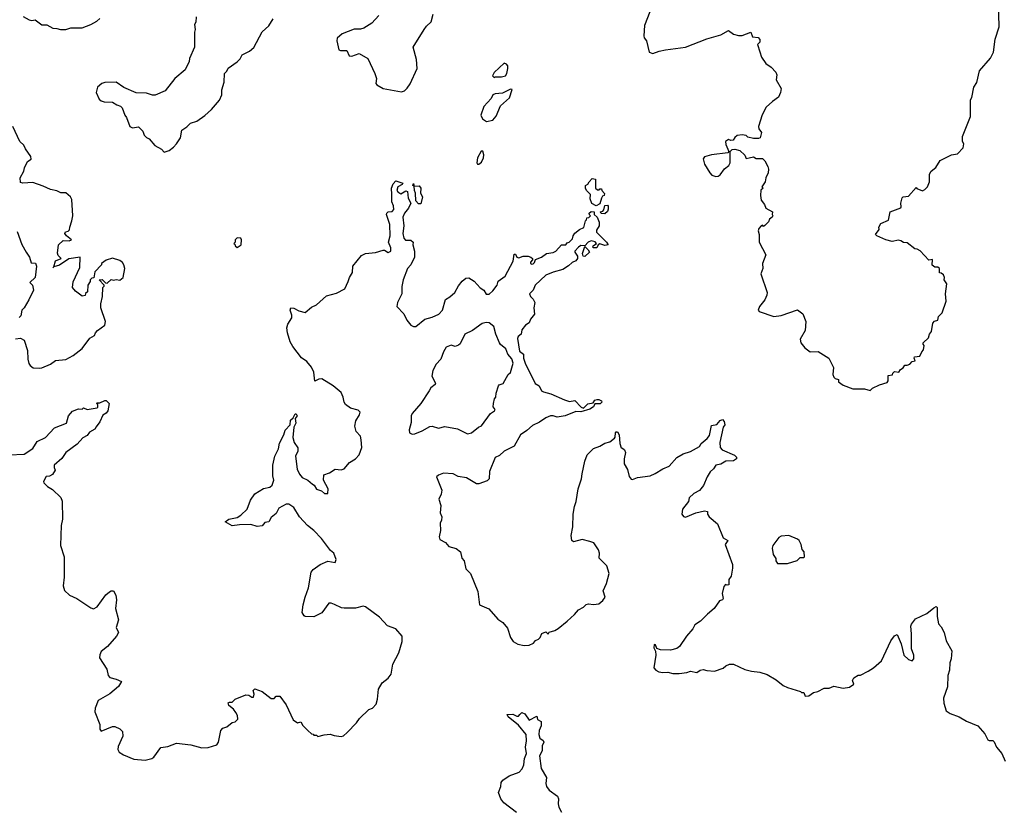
# Model space of a CAD drawing. Extents: x 2323203 to 2567568, y 883585 to 1022917.
# Tile 207 of 256: x 2497539 to 2505355, y 989109 to 995372. Entities that reach past the tile are written whole.
import ezdxf

# ---------------------------------------------------------------- set-up
doc = ezdxf.new("R2010")
doc.units = 0

msp = doc.modelspace()

# ---------------------------------------------------------------- linework, layer by layer
at = {"layer": '0CON10XD'}
for points in [[(2503330, 994275), (2503365, 994282.5), (2503385, 994270), (2503435, 994270), (2503455, 994250), (2503477, 994207), (2503482.5, 994185), (2503480, 994155), (2503462.5, 994115), (2503457.5, 994085), (2503430, 994045), (2503440, 994035), (2503423, 994017), (2503420, 993975), (2503425, 993940), (2503452.5, 993905), (2503463.3, 993875), (2503516.2, 993845), (2503512.5, 993825), (2503517.5, 993815), (2503512.5, 993805), (2503492.3, 993787.7), (2503483, 993767), (2503455, 993737.5), (2503445, 993730), (2503435, 993740), (2503424.2, 993735.8), (2503406.7, 993715), (2503402, 993695), (2503408.8, 993665), (2503409.2, 993605), (2503463.3, 993505), (2503436.2, 993435), (2503437.5, 993395), (2503424, 993355), (2503472.5, 993205), (2503471.2, 993185), (2503453.3, 993146.7), (2503412.5, 993095), (2503402.5, 993065), (2503410, 993055), (2503525, 993014), (2503585, 993024), (2503715, 993067.5), (2503756.2, 993035), (2503781.1, 992975), (2503775.7, 992905), (2503736, 992835), (2503740, 992805), (2503771.2, 992765), (2503815, 992734), (2503878, 992738), (2503963, 992683), (2503999.3, 992609.3), (2503993.3, 992555), (2504003, 992533), (2504013, 992523), (2504040, 992515), (2504040, 992495), (2504075, 992470), (2504151.7, 992441.7), (2504245, 992441.2), (2504291.7, 992428.3), (2504310, 992445), (2504365, 992472.5), (2504425, 992490), (2504432.5, 992505), (2504433.6, 992546.4), (2504467.5, 992552.5), (2504470, 992565), (2504485, 992577.5), (2504518.3, 992571.7), (2504532.5, 992595), (2504553, 992607), (2504565, 992627.5), (2504585, 992627.5), (2504605, 992637.5), (2504625, 992657.5), (2504648.3, 992661.7), (2504640, 992685), (2504643.3, 992695), (2504685, 992700), (2504700, 992735), (2504715, 992750), (2504720, 992785), (2504710, 992795), (2504710, 992805), (2504752.5, 992845), (2504762.5, 992875), (2504777.5, 992895), (2504788.3, 992961.7), (2504801.7, 992978.3), (2504827.5, 992985), (2504832.5, 993015), (2504862.5, 993045), (2504893.6, 993136.4), (2504887.5, 993195), (2504900, 993275), (2504877.5, 993305), (2504880, 993325), (2504872.5, 993345), (2504855, 993360), (2504841.7, 993361.7), (2504840, 993395), (2504827, 993407), (2504805, 993407.5), (2504783, 993423), (2504786.4, 993466.4), (2504755, 993462.5), (2504686.4, 993536.4), (2504665, 993550), (2504645, 993552.5), (2504585, 993600), (2504555, 993603.3), (2504535, 993616.7), (2504515, 993620), (2504465, 993610), (2504415, 993622.5), (2504342.5, 993655), (2504332.5, 993665), (2504362.5, 993705), (2504360, 993725), (2504375, 993752.5), (2504435, 993780), (2504450, 993845), (2504533.3, 993876.7), (2504537.5, 993885), (2504533.8, 993915), (2504543.8, 993956.2), (2504553.6, 993966.4), (2504595, 993970), (2504655, 994040), (2504661.7, 994031.7), (2504705, 994012.5), (2504725, 994022.5), (2504746.1, 994043.9), (2504762.5, 994085), (2504762.5, 994145), (2504775, 994170), (2504813, 994197), (2504847, 994253), (2504935, 994300), (2504985, 994307.5), (2505030, 994355), (2505033.3, 994385), (2505023.8, 994405), (2505023.3, 994445), (2505086.4, 994603.6), (2505087.5, 994735), (2505096.4, 994753.6), (2505112.5, 994835), (2505136.7, 994873.3), (2505157.5, 994965), (2505245, 995067.5), (2505270, 995115), (2505283.9, 995216.1), (2505313.3, 995315), (2505310, 995515)], [(2497566.4, 995396.4), (2497615, 995371.2), (2497635, 995366.7), (2497661.7, 995371.7), (2497715, 995332.5), (2497755, 995331.2), (2497803.6, 995303.6), (2497835, 995302.5), (2497863.8, 995293.8), (2497906.1, 995293.9), (2497945, 995306.2), (2498035, 995306.7), (2498105, 995333.3), (2498150.7, 995359.3), (2498175, 995382.5)], [(2498940, 995395), (2498936.4, 995353.6), (2498927.5, 995335), (2498932.5, 995295), (2498927, 995273), (2498926.1, 995153.9), (2498887.5, 995065), (2498885, 995040), (2498852.5, 994975), (2498770, 994905), (2498695, 994807.5), (2498615, 994772.5), (2498595, 994772.5), (2498545, 994787.5), (2498465, 994790), (2498365, 994832.5), (2498305, 994876.7), (2498215, 994873.3), (2498192.5, 994865), (2498156.7, 994835), (2498146.7, 994795), (2498170.7, 994740.7), (2498185, 994727.5), (2498210.7, 994720.7), (2498275, 994717.5), (2498310, 994695), (2498340, 994685), (2498351.7, 994671.7), (2498373, 994613), (2498387.5, 994595), (2498413.6, 994523.6), (2498435, 994513.3), (2498481.7, 994521.7), (2498516.4, 994486.4), (2498527.5, 994455), (2498545, 994437.5), (2498566, 994426), (2498612.9, 994372.9), (2498665, 994343.3), (2498685, 994321.2), (2498725.5, 994334.5), (2498759.5, 994360.5), (2498784.4, 994385.6), (2498816.7, 994435), (2498827.5, 994495), (2498865, 994520), (2498895, 994550), (2498945, 994566), (2499009.1, 994610.9), (2499061.8, 994658.2), (2499125, 994734), (2499143.8, 994775), (2499144.1, 994815.9), (2499163.3, 994875), (2499166.2, 994945), (2499185, 994962.5), (2499195, 994987.5), (2499265, 995036.2), (2499288.8, 995061.2), (2499306.1, 995093.9), (2499365, 995123.3), (2499397.7, 995152.3), (2499463.6, 995276.4), (2499516.4, 995323.6), (2499550.7, 995379.3)], [(2500390.8, 995405), (2500335, 995343.3), (2500270, 995305), (2500245, 995296.7), (2500195, 995296.7), (2500099.3, 995260.7), (2500060, 995225), (2500057.5, 995205), (2500073.6, 995133.6), (2500087, 995127), (2500136.1, 995126.1), (2500155, 995084.4), (2500175, 995081.5), (2500235, 995103.3), (2500302.7, 995062.7), (2500359.2, 994945), (2500372, 994905), (2500366.2, 994865), (2500375, 994853.8), (2500425, 994826.7), (2500569.3, 994799.3), (2500595, 994806.2), (2500615, 994828), (2500638.3, 994861.7), (2500693.8, 994985), (2500690.6, 995055), (2500661.9, 995155), (2500750, 995295), (2500768.6, 995321.4), (2500805.6, 995355), (2500822.7, 995415)], [(2502541.1, 995435), (2502498.5, 995325), (2502492.9, 995245), (2502497.7, 995227.7), (2502516.2, 995205), (2502535, 995113.3), (2502565, 995103.8), (2502615, 995122.5), (2502667, 995133), (2502825, 995154.4), (2502995, 995221.2), (2503105, 995252.5), (2503165, 995286.7), (2503205, 995256.7), (2503245, 995246.7), (2503275, 995247.5), (2503342.5, 995272.5), (2503355.8, 995235.8), (2503400.4, 995230.5), (2503415.8, 995215.8), (2503415.7, 995194.3), (2503396.7, 995175), (2503415, 995117.5), (2503429.2, 995075), (2503461.4, 995025), (2503505.8, 994995), (2503541.2, 994955), (2503548.8, 994935), (2503543.3, 994895), (2503583.3, 994825), (2503580, 994795), (2503563, 994757), (2503515, 994723.3), (2503465, 994676.7), (2503434.2, 994615.8), (2503403.3, 994525), (2503406.7, 994505), (2503426.7, 994475), (2503417.5, 994435), (2503405, 994427.5), (2503365, 994427.5), (2503318.3, 994438.3), (2503305, 994452.5), (2503275, 994458.8), (2503235, 994453.3), (2503215, 994437.5), (2503203.6, 994416.4), (2503185, 994413.3), (2503165, 994421.2), (2503141.2, 994405), (2503145, 994380), (2503170, 994325), (2503160, 994315), (2503031.7, 994298.3), (2502976.4, 994283.6), (2502964.1, 994265.9), (2502974.3, 994225), (2503017.1, 994155), (2503035, 994137.5), (2503065, 994128), (2503085, 994130), (2503100, 994140), (2503133.6, 994186.4), (2503167.5, 994215), (2503180, 994235), (2503180, 994325), (2503195, 994340), (2503215, 994342.5), (2503255, 994333.3), (2503296.7, 994296.7), (2503305, 994270), (2503330, 994275)], [(2501305, 994912.5), (2501315, 994917.5), (2501365, 994917.5), (2501395, 994927.5), (2501405.7, 994944.3), (2501415.6, 994985), (2501414.3, 995005), (2501405, 995019.2), (2501384.5, 995025.5), (2501305, 994953.3), (2501293.8, 994925), (2501305, 994912.5)], [(2501245, 994564.7), (2501295.5, 994574.5), (2501322.5, 994605), (2501355, 994686.7), (2501428.7, 994751.3), (2501448.3, 994818.3), (2501435, 994820), (2501371.2, 994788.8), (2501315, 994782.5), (2501295.9, 994774.1), (2501282, 994745), (2501225, 994682), (2501200.6, 994615), (2501212.9, 994585), (2501245, 994564.7)], [(2497695, 992603.8), (2497715, 992606.2), (2497785, 992635.7), (2497825, 992664.2), (2497905, 992672.5), (2497963.3, 992705), (2498035, 992760), (2498096.1, 992843.9), (2498132.5, 992865), (2498140, 992885), (2498157, 992903), (2498215, 992946.7), (2498220.6, 992975), (2498182.5, 993085), (2498182.5, 993115), (2498197.5, 993175), (2498200, 993245), (2498210, 993255), (2498210, 993265), (2498170, 993305), (2498195, 993310), (2498221.7, 993281.7), (2498235, 993280), (2498265, 993310), (2498285, 993302.5), (2498305, 993307.5), (2498335, 993302.5), (2498360, 993325), (2498373.3, 993395), (2498365.9, 993425.9), (2498355, 993442.5), (2498335, 993460), (2498275, 993477.5), (2498225, 993462.5), (2498190, 993435), (2498190, 993425), (2498135, 993370), (2498128.3, 993321.7), (2498111.7, 993318.3), (2498100, 993305), (2498098.3, 993291.7), (2498080, 993265), (2498078.3, 993211.7), (2498061.7, 993198.3), (2498058.3, 993181.7), (2498035, 993177.5), (2497982.5, 993215), (2497957.5, 993245), (2497965, 993290), (2498017, 993403), (2498020, 993485), (2497928.3, 993471.7), (2497855, 993423.8), (2497810, 993410), (2497801.7, 993401.7), (2497810, 993410), (2497825, 993457.5), (2497867.5, 993475), (2497845, 993500), (2497838.3, 993518.3), (2497847.5, 993585), (2497885, 993617.5), (2497933, 993617), (2497950, 993625), (2497910, 993655), (2497897.5, 993675), (2497903.9, 993686.1), (2497925, 993692.5), (2497936.1, 993703.9), (2497936.7, 993725), (2497952.5, 993775), (2497960, 993815), (2497952.5, 993945), (2497942.5, 993965), (2497905, 993997.5), (2497865, 993997.5), (2497835, 994013.3), (2497783, 994023), (2497725, 994051.2), (2497645, 994078.8), (2497563.3, 994073.3), (2497545, 994080), (2497542.5, 994115), (2497571.7, 994168.3), (2497577.5, 994195), (2497602.5, 994245), (2497630, 994265), (2497627.5, 994285), (2497585, 994347.5), (2497573.3, 994375), (2497541.2, 994405), (2497486.2, 994525)], [(2501185, 994223.8), (2501205, 994241.2), (2501222.5, 994275), (2501225, 994300), (2501215, 994326.7), (2501203.2, 994326.8), (2501173.3, 994275), (2501168.8, 994235), (2501174.2, 994224.2), (2501185, 994223.8)], [(2497455, 991917.5), (2497575, 991921.4), (2497642.7, 991967.3), (2497678, 992022), (2497745, 992054.2), (2497815, 992131.2), (2497911.2, 992168.8), (2497926, 992225), (2497957.5, 992262.5), (2498005, 992282.5), (2498035, 992280), (2498045, 992290), (2498075, 992277.5), (2498155, 992290), (2498160, 992295), (2498160, 992315), (2498150, 992325), (2498155, 992330), (2498175, 992330), (2498215, 992347.5), (2498227, 992347), (2498250, 992325), (2498238.8, 992265), (2498225, 992246.7), (2498199.3, 992230.7), (2498175, 992177.5), (2498147.5, 992137.5), (2498135, 992120), (2498094.3, 992095.7), (2498075, 992070), (2498039.7, 992050.3), (2497995, 992000.8), (2497904.5, 991935.5), (2497872.7, 991887.3), (2497813.3, 991835), (2497812.5, 991815), (2497820, 991795), (2497799.3, 991760.7), (2497775, 991747.5), (2497750, 991745), (2497727.5, 991705), (2497730, 991695), (2497760, 991665), (2497800.8, 991640.8), (2497865, 991578), (2497877.4, 991547.4), (2497880, 991405), (2497870, 991355), (2497863.8, 991195), (2497893.3, 991105), (2497892.9, 990945), (2497884.4, 990875), (2497895, 990838.8), (2497935, 990802), (2497992.5, 990775), (2498105, 990700), (2498125, 990694.3), (2498155, 990708.1), (2498223.1, 990805), (2498252.4, 990827.6), (2498265, 990837.5), (2498285, 990835.5), (2498302.8, 990802.8), (2498308.9, 990765), (2498299.5, 990695), (2498322.5, 990605), (2498306.2, 990545), (2498323.8, 990505), (2498307.5, 990475), (2498235.7, 990395), (2498187.1, 990355), (2498175, 990327.5), (2498174.2, 990305), (2498231.4, 990215), (2498242.9, 990165), (2498255, 990148), (2498305.7, 990135.7), (2498347.5, 990115), (2498323, 990077), (2498255, 990017.5), (2498163.6, 989966.4), (2498137.5, 989905), (2498136.7, 989875), (2498176.7, 989775), (2498176.4, 989736.4), (2498185, 989721.2), (2498275, 989758), (2498295, 989758), (2498335, 989740), (2498355, 989720), (2498358.3, 989681.7), (2498321.2, 989598.8), (2498318, 989575), (2498328.8, 989555), (2498363.1, 989533.1), (2498445, 989498.6), (2498535, 989491.4), (2498587.5, 989505), (2498603.3, 989515), (2498659.3, 989590.7), (2498715, 989598.8), (2498785, 989626.7), (2498897, 989613), (2498985, 989588.8), (2499035, 989593.3), (2499105, 989612.5), (2499116.4, 989633.6), (2499135, 989727.5), (2499152.5, 989745), (2499185, 989756.7), (2499225, 989790), (2499250, 989795), (2499271.7, 989818.3), (2499267.5, 989845), (2499255, 989870), (2499236.4, 989896.4), (2499200, 989925), (2499193.9, 989946.1), (2499205, 989952.5), (2499225, 989952.5), (2499250, 989975), (2499335, 990010), (2499358, 990008), (2499383, 989993), (2499395, 989992.5), (2499400, 990015), (2499392.5, 990045), (2499405, 990057.5), (2499465, 990037.5), (2499535, 989980), (2499558.3, 989981.7), (2499575, 990000), (2499605, 990000), (2499655, 989930), (2499710.7, 989810.7), (2499745, 989787.5), (2499770, 989795), (2499787, 989767), (2499828, 989728), (2499855, 989700), (2499868.3, 989698.3), (2499875, 989690), (2499895, 989690), (2499905, 989680), (2499956.4, 989693.6), (2500005, 989696.7), (2500035, 989686), (2500090.7, 989679.3), (2500110, 989685), (2500139.3, 989710.7), (2500213, 989787), (2500237, 989823), (2500310, 989895), (2500340, 989905), (2500370, 989935), (2500380, 989975), (2500387.5, 990055), (2500415.5, 990104.5), (2500465, 990143.1), (2500489.5, 990175), (2500502.5, 990255), (2500547.8, 990345), (2500576.5, 990435), (2500574.4, 990475), (2500524.5, 990534.4), (2500458.5, 990558.5), (2500396.2, 990626.2), (2500285, 990710), (2500265, 990715.6), (2500205, 990699.5), (2500115, 990697.3), (2500095, 990700.5), (2500037.8, 990727.8), (2500012.3, 990737.7), (2499993, 990737), (2499937.7, 990662.3), (2499875, 990628.8), (2499805, 990632.5), (2499797, 990637), (2499782.5, 990665), (2499790, 990725), (2499804.3, 990785.7), (2499831.2, 990858.8), (2499854.3, 990985.7), (2499870, 991005), (2499924.4, 991045.6), (2499985, 991072.5), (2500045, 991062.5), (2500052, 991085), (2500032.9, 991135), (2500006.3, 991156.3), (2499935, 991252), (2499874.4, 991315), (2499825, 991354.5), (2499760, 991425), (2499715, 991498), (2499675, 991524), (2499655, 991524), (2499596.8, 991493.2), (2499575, 991450), (2499535, 991417.5), (2499517.5, 991385), (2499485, 991380), (2499465, 991353.3), (2499425, 991346.7), (2499375, 991363.3), (2499285, 991361.2), (2499225, 991352.5), (2499170, 991385), (2499200, 991405), (2499265, 991418.8), (2499295, 991436), (2499345.8, 991484.2), (2499371.2, 991555), (2499405, 991607.5), (2499475, 991650), (2499525, 991660), (2499543.6, 991676.4), (2499556, 991715), (2499548.8, 991748.8), (2499550, 991835), (2499566, 991905), (2499594, 991965), (2499600.6, 992009.4), (2499637.5, 992075), (2499647.9, 992112.1), (2499685.4, 992154.5), (2499689.5, 992190.5), (2499709.5, 992210.5), (2499725, 992241.1), (2499735, 992242.9), (2499742.2, 992225), (2499726, 992205), (2499731.6, 992168.4), (2499714.4, 992135.6), (2499706.7, 992055), (2499718.8, 992015), (2499747, 991973), (2499747.5, 991945), (2499730, 991905), (2499742, 991802), (2499761.7, 991761.7), (2499782.5, 991735), (2499826.1, 991716.1), (2499865, 991683.3), (2499877.5, 991675), (2499895, 991642.5), (2499935, 991630), (2499958.3, 991608.3), (2499985, 991610), (2499988.8, 991645), (2499950, 991715), (2499955, 991757.5), (2499997.9, 991772.1), (2500045, 991801.4), (2500092.3, 991797.7), (2500114.2, 991805.8), (2500158.8, 991855), (2500205, 991883.8), (2500235, 991916.7), (2500254.5, 991975.6), (2500250.6, 992035), (2500244.2, 992065), (2500211.4, 992101.4), (2500200.6, 992145), (2500208.9, 992185), (2500238, 992235), (2500242, 992255), (2500225, 992271.4), (2500165, 992286.4), (2500126, 992316), (2500114.5, 992335), (2500107.1, 992375), (2500090.7, 992410.7), (2500028, 992465), (2499939.1, 992519.1), (2499915, 992516.9), (2499881.7, 992501.7), (2499873.7, 992573.7), (2499855, 992612), (2499818, 992658), (2499776.1, 992686.1), (2499706.9, 992776.9), (2499685.6, 992815), (2499665.8, 992885), (2499661.2, 992925), (2499666.7, 992955), (2499700, 993005), (2499700, 993025), (2499687.5, 993065), (2499692.5, 993085), (2499715, 993081.2), (2499755, 993058.8), (2499805, 993047.5), (2499855, 993088), (2499895, 993108), (2499975, 993178), (2500055, 993200), (2500120, 993235), (2500147.7, 993292.3), (2500156.2, 993325), (2500182.5, 993365), (2500184.2, 993415.8), (2500251.7, 993498.3), (2500285, 993516.2), (2500364.4, 993524.4), (2500425, 993542.5), (2500435, 993542.5), (2500465, 993522.5), (2500485, 993532.5), (2500485, 993560), (2500467.5, 993605), (2500480.8, 993655), (2500478.8, 993745), (2500452.5, 993825), (2500453.9, 993836.1), (2500463.9, 993846.1), (2500495, 993850), (2500510, 993865), (2500507.5, 993895), (2500494.2, 993925), (2500493.8, 993985), (2500491.2, 994035), (2500505, 994067.5), (2500525, 994092.5), (2500580, 994075), (2500576.4, 994063.6), (2500542.5, 994045), (2500532.5, 994015), (2500540, 994005), (2500565, 993990), (2500605, 994012.5), (2500617, 994007), (2500623.6, 993953.6), (2500643.3, 993915), (2500625.9, 993874.1), (2500593.9, 993836.1), (2500580, 993805), (2500588.8, 993735), (2500580, 993675), (2500588.3, 993638.3), (2500601.7, 993621.7), (2500645, 993620), (2500662.5, 993605), (2500660, 993585), (2500672.5, 993535), (2500673.3, 993485), (2500644.1, 993425.9), (2500617.5, 993395), (2500583.8, 993305), (2500573.9, 993253.9), (2500573.3, 993195), (2500538.8, 993125), (2500532.5, 993095), (2500587.5, 993035), (2500613.8, 992985), (2500645, 992946.2), (2500665, 992934.2), (2500685, 992935.8), (2500755, 992994), (2500815, 993008.6), (2500867.4, 993032.6), (2500896.2, 993065), (2500919.3, 993150.7), (2500955, 993170), (2500992.5, 993205), (2501022, 993258), (2501051.2, 993295), (2501080.4, 993319.5), (2501105, 993322), (2501145.9, 993295.9), (2501195, 993242.5), (2501223, 993223), (2501242.7, 993192.7), (2501265, 993192.9), (2501295, 993219.4), (2501330, 993265), (2501337.5, 993295), (2501393.8, 993336.2), (2501456.2, 993455), (2501465, 993510), (2501475, 993510), (2501487, 993487), (2501500.7, 993480.7), (2501537, 993493), (2501575, 993493.3), (2501597.5, 993485), (2501610, 993475), (2501610, 993465), (2501595, 993447.5), (2501594.2, 993435), (2501605, 993430), (2501615, 993433.3), (2501625.8, 993445), (2501633, 993467), (2501682.5, 993485), (2501720, 993515), (2501775, 993524.2), (2501796.7, 993535), (2501840, 993585), (2501875, 993583.3), (2501885, 993600), (2501900, 993605), (2501928.3, 993631.7), (2501932.5, 993655), (2501945, 993677.5), (2501983, 993707), (2502018.3, 993721.7), (2502030, 993775), (2502038.3, 993781.7), (2502041.7, 993798.3), (2502058.3, 993801.7), (2502070, 993815), (2502061.7, 993821.7), (2502060, 993835), (2502075, 993850), (2502100, 993845), (2502100, 993825), (2502123, 993803), (2502140, 993765), (2502140, 993735), (2502118.3, 993701.7), (2502117.5, 993685), (2502197.5, 993605), (2502210, 993585), (2502185, 993577.5), (2502145, 993593.3), (2502132.5, 993585), (2502120.7, 993559.3), (2502095, 993560), (2502090, 993565), (2502092.7, 993577.3), (2502117.5, 993595), (2502108.5, 993608.5), (2502075, 993616.7), (2502052.5, 993605), (2502025, 993576.7), (2501995, 993577.5), (2501975, 993565.7), (2501947.5, 993535), (2501947.5, 993525), (2501967.5, 993495), (2501966.7, 993475), (2501955, 993456.7), (2501925, 993443.8), (2501895, 993416), (2501851.2, 993388.8), (2501773, 993367), (2501715, 993342), (2501632, 993265), (2501616.6, 993223.4), (2501586.7, 993195), (2501594.3, 993174.3), (2501615, 993152.5), (2501628.8, 993125), (2501621.2, 993085), (2501625.8, 993034.2), (2501593.3, 992995), (2501583.3, 992965), (2501553.6, 992946.4), (2501525, 992910), (2501520, 992875), (2501497.5, 992855), (2501490.7, 992839.3), (2501508.3, 992738.3), (2501540, 992715), (2501540, 992685), (2501553, 992643), (2501631.7, 992481.7), (2501662.5, 992465), (2501682.5, 992425), (2501696.4, 992416.4), (2501755, 992400), (2501865, 992353.3)], [(2500725, 993910), (2500705, 993910), (2500683, 993933), (2500682.5, 993995), (2500672.5, 994015), (2500670, 994050), (2500660, 994055), (2500665, 994070), (2500670, 994050), (2500711.7, 994051.7), (2500723.3, 994035), (2500720, 993995), (2500737.5, 993965), (2500725, 993910)], [(2502115, 993892.5), (2502081.7, 993911.7), (2502068.3, 993948.3), (2502070, 993985), (2502040, 994015), (2502030, 994035), (2502030, 994055), (2502050, 994065), (2502060, 994085), (2502085, 994110), (2502110, 994105), (2502110, 994035), (2502125, 994020), (2502138.3, 994021.7), (2502145, 994030), (2502158.3, 994028.3), (2502160, 994015), (2502181.7, 993991.7), (2502180, 993975), (2502165, 993970), (2502157.5, 993955), (2502145, 993910), (2502115, 993892.5)], [(2502185, 993830), (2502155, 993832.5), (2502150, 993845), (2502168.3, 993851.7), (2502177.5, 993862.5), (2502183.6, 993896.4), (2502205, 993900), (2502211.7, 993891.7), (2502211.7, 993868.3), (2502205, 993850), (2502185, 993830)], [(2497519.7, 993689.7), (2497555.7, 993585.7), (2497592, 993525), (2497617.2, 993487.2), (2497631.7, 993441.7), (2497665, 993437.5), (2497672.5, 993415), (2497663.3, 993325), (2497620, 993285), (2497640, 993265), (2497650, 993225), (2497613.2, 993146.8), (2497575, 993082.5), (2497556, 993064), (2497549.8, 993020.2), (2497535, 993008.1)], [(2499265, 993562.5), (2499297.5, 993585), (2499300, 993625), (2499295, 993637.5), (2499265, 993640), (2499250, 993625), (2499250, 993605), (2499240, 993595), (2499248.3, 993588.3), (2499250, 993575), (2499265, 993562.5)], [(2502025, 993492.5), (2502013.6, 993493.6), (2502007.5, 993515), (2502025, 993570), (2502052.5, 993545), (2502062.5, 993525), (2502025, 993492.5)], [(2500655, 992080), (2500675, 992082.5), (2500733.3, 992106.7), (2500795, 992142.5), (2500815, 992143.3), (2500865, 992127.5), (2500915, 992141.2), (2501015, 992124), (2501095, 992084.2), (2501125, 992092), (2501182.7, 992137.3), (2501205, 992147.5), (2501277.5, 992245), (2501307.5, 992265), (2501312.5, 992275), (2501298.3, 992298.3), (2501300, 992325), (2501308.3, 992361.7), (2501320, 992375), (2501322.5, 992405), (2501340, 992465), (2501345, 992472.5), (2501376.4, 992483.6), (2501417, 992553), (2501435, 992570), (2501457.5, 992645), (2501445, 992680), (2501413.3, 992715), (2501398.8, 992758.8), (2501355, 992792.5), (2501347.5, 992805), (2501318, 992875), (2501303.8, 992935), (2501265, 992965.8), (2501242.7, 992967.3), (2501210.6, 992959.4), (2501135, 992903.3), (2501073.3, 992875), (2501035, 992797.5), (2501023.6, 992786.4), (2500995, 992776.7), (2500965, 992786.7), (2500925, 992772.5), (2500902.5, 992735), (2500882.5, 992675), (2500844.2, 992635.8), (2500818.8, 992585), (2500811.7, 992541.7), (2500840, 992485), (2500836.4, 992473.6), (2500802.3, 992447.7), (2500788.8, 992425), (2500723.8, 992325), (2500656, 992245), (2500648, 992225), (2500647.7, 992172.3), (2500630, 992115), (2500635, 992090), (2500655, 992080)], [(2497505, 992838.8), (2497547, 992843), (2497575, 992827.5), (2497601.2, 992745), (2497604, 992675), (2497612, 992642), (2497622.5, 992625), (2497646.4, 992606.4), (2497695, 992603.8)], [(2501865, 992353.3), (2501905, 992340), (2501947, 992347), (2501996.7, 992295), (2502015, 992286.7), (2502049.3, 992320.7), (2502091.7, 992328.3), (2502105, 992350), (2502123, 992357), (2502137, 992357), (2502157.5, 992345), (2502160, 992335), (2502148.3, 992321.7), (2502105, 992320), (2502095, 992297.5), (2502065, 992278.8), (2501995, 992258), (2501955, 992260.6), (2501870, 992225), (2501805.6, 992215.6), (2501775, 992227.1), (2501754.3, 992225.7), (2501715, 992210), (2501665.5, 992174.5), (2501610.2, 992149.8), (2501565, 992108.8), (2501514, 992075), (2501464, 991985), (2501386.2, 991945), (2501348.8, 991911.2), (2501314.2, 991895.8), (2501268.6, 991785), (2501266.2, 991725), (2501250.7, 991709.3), (2501185, 991686.7), (2501165, 991686.2), (2501085, 991734), (2501020, 991745), (2500980, 991765), (2500905, 991770), (2500864.1, 991755.9), (2500848.3, 991741.7), (2500891.2, 991635), (2500886.2, 991605), (2500867.5, 991565), (2500882.5, 991515), (2500877.5, 991455), (2500890, 991425), (2500888.3, 991398.3), (2500877, 991373), (2500880, 991315), (2500868, 991265), (2500875, 991243.8), (2500919.3, 991219.3), (2500945, 991187.5), (2501005, 991172.5), (2501037.5, 991145), (2501050, 991095), (2501067.5, 991075), (2501081.2, 991011.2), (2501117.5, 990975), (2501175, 990830), (2501190, 990725), (2501263, 990693), (2501335, 990612.5), (2501375.9, 990585.9), (2501410.7, 990540.7), (2501436.2, 990465), (2501456.7, 990435), (2501495, 990412), (2501545, 990402), (2501584.1, 990405.9), (2501618.8, 990421.2), (2501635, 990442.5), (2501658.3, 990451.7), (2501670, 990465), (2501685, 990497.5), (2501715, 990510), (2501735, 990492.5), (2501741.7, 990508.3), (2501787.7, 990522.3), (2501815, 990537.5), (2501884.2, 990595.8), (2501942.7, 990647.3), (2501975, 990686.2), (2502015, 990706.7), (2502035, 990726.7), (2502055, 990733.3), (2502095, 990726.7), (2502135.9, 990734.1), (2502169.6, 990760.5), (2502186, 990785), (2502170, 990835), (2502198.8, 990895), (2502219.5, 990975), (2502200.4, 991035), (2502138.5, 991095), (2502143.3, 991135), (2502132.8, 991162.8), (2502096.5, 991216.5), (2502065, 991229.2), (2502005, 991244), (2501935, 991225.7), (2501921.9, 991235), (2501916, 991275), (2501930, 991345), (2501933.3, 991445), (2501943.3, 991505), (2501956.7, 991545), (2501973.9, 991646.1), (2502000, 991725), (2502003.3, 991765), (2502026.7, 991865), (2502043.3, 991915), (2502095, 991966.7), (2502145, 991983.8), (2502185, 992008), (2502225, 992020), (2502261.4, 992048.6), (2502267, 992057), (2502268.3, 992091.7), (2502275, 992100), (2502285, 992100), (2502297.5, 992075), (2502302.5, 992005), (2502313, 991973), (2502325, 991970), (2502340, 991955), (2502347.5, 991935), (2502336.7, 991885), (2502337.5, 991845), (2502365, 991800), (2502377.5, 991745), (2502393.6, 991723.6), (2502405, 991720), (2502443.9, 991736.1), (2502545, 991750), (2502585, 991768), (2502645, 991806.2), (2502695, 991826), (2502755, 991894.2), (2502805, 991923.8), (2502865, 991943.8), (2502935, 991983.3), (2502948.8, 992005), (2502997.5, 992045), (2503015, 992070), (2503030.7, 992149.3), (2503073.6, 992156.4), (2503100.7, 992189.3), (2503117.5, 992197.5), (2503131.7, 992181.7), (2503136.7, 992155), (2503124, 992136), (2503097.5, 992015), (2503100, 991975), (2503116.2, 991956.2), (2503213, 991913), (2503228.3, 991898.3), (2503230, 991885), (2503205, 991867.5), (2503145, 991866.7), (2503105, 991843.3), (2503066.4, 991833.6), (2503046.7, 991805), (2503019.7, 991780.3), (2502997.6, 991742.4), (2502966.7, 991673.3), (2502936.8, 991633.2), (2502891.3, 991608.7), (2502854.2, 991575.8), (2502848, 991545), (2502800.8, 991485), (2502796.2, 991445), (2502807.7, 991427.7), (2502825, 991421.2), (2502906.7, 991456.7), (2502975, 991472.5), (2503000, 991465), (2503000, 991445), (2503012.5, 991425), (2503078.6, 991368.6), (2503125, 991256.7), (2503160, 991235), (2503140, 991205), (2503196.7, 991045), (2503197.5, 991015), (2503187, 990953), (2503170, 990925), (2503170, 990885), (2503155, 990880), (2503143, 990887), (2503128.3, 990871.7), (2503116.7, 990815), (2503122.5, 990775), (2503117.5, 990765), (2503093.8, 990756.2), (2503053.3, 990695), (2502998.8, 990651.2), (2502943.3, 990595), (2502897.5, 990565), (2502883.3, 990535), (2502832.6, 990477.4), (2502776.9, 990393.1), (2502755, 990378), (2502705, 990366), (2502625, 990368.8), (2502597, 990377), (2502586.1, 990406.1), (2502575, 990410), (2502573.9, 990383.9), (2502587, 990357), (2502590, 990325), (2502572.5, 990225), (2502590, 990205), (2502613, 990193), (2502645, 990187.5), (2502685, 990190), (2502725, 990180), (2502775, 990180), (2502835, 990187.5), (2502865, 990197.5), (2502915, 990187.5), (2502940, 990205), (2502965, 990212.5), (2502995, 990203.3), (2503055, 990197.5), (2503125, 990223.3), (2503145, 990240), (2503175, 990252.5), (2503205, 990252.5), (2503295, 990212.5), (2503348.3, 990198.3), (2503415, 990190), (2503471.7, 990171.7), (2503545, 990130), (2503600, 990085), (2503635, 990067.5), (2503737, 990037), (2503745, 990030), (2503765, 990030), (2503775, 990000), (2503805, 990002.5), (2503841.7, 990028.3), (2503875, 990037.5), (2503925, 990062.5), (2503965, 990063.3), (2504001.7, 990078.3), (2504075, 990064.2), (2504127.7, 990072.3), (2504160, 990095), (2504150.8, 990125), (2504161.2, 990145), (2504195, 990166.7), (2504215, 990167.5), (2504275, 990197.5), (2504316.1, 990223.9), (2504379.3, 990280.7), (2504455, 990440), (2504485, 990480), (2504505, 990490), (2504537.5, 990415), (2504557.5, 990325), (2504595, 990290), (2504625, 990280), (2504636.7, 990295), (2504637.5, 990325), (2504617.5, 990375), (2504620, 990495), (2504612.5, 990555), (2504618.3, 990571.7), (2504650, 990615), (2504740, 990655), (2504795, 990702.5), (2504815, 990712.5), (2504823, 990703), (2504823.2, 990633.2), (2504833.6, 990573.6), (2504855, 990550), (2504876.7, 990505), (2504895, 990440), (2504938.8, 990358.8), (2504932.9, 990295), (2504922.5, 990265), (2504920.5, 990205), (2504907.5, 990165), (2504905.4, 990075), (2504873.1, 989985), (2504874.7, 989944.7), (2504895, 989882), (2504925, 989862), (2504997.5, 989835), (2505055, 989801.2), (2505145, 989763.3), (2505200.4, 989700.5), (2505224.1, 989654.1), (2505235, 989646.7), (2505265, 989646.7), (2505275, 989637.5), (2505294.2, 989594.2), (2505336.2, 989545), (2505362.3, 989482.3)], [(2503555, 991052.5), (2503635, 991053.3), (2503711.7, 991078.3), (2503735, 991100), (2503765, 991100), (2503770, 991105), (2503767.5, 991145), (2503750, 991165), (2503742.5, 991205), (2503727.5, 991235), (2503715, 991247.5), (2503645, 991276.7), (2503585, 991270), (2503565, 991260), (2503516.9, 991195), (2503512.2, 991175), (2503521.2, 991125), (2503541.7, 991091.7), (2503542.5, 991075), (2503555, 991052.5)], [(2501482, 989075), (2501383, 989153), (2501360, 989185), (2501340, 989235), (2501358.6, 989281.4), (2501362, 989315), (2501375, 989333.8), (2501425, 989366.2), (2501504.2, 989395.8), (2501526.9, 989423.1), (2501540.8, 989455), (2501545.7, 989505), (2501563.8, 989545), (2501554.4, 989595), (2501561.4, 989645), (2501560, 989695), (2501500.3, 989770.3), (2501417.5, 989835), (2501410, 989855), (2501455, 989857.5), (2501485, 989840), (2501498.3, 989841.7), (2501510, 989855), (2501525, 989870), (2501548.3, 989858.3), (2501585, 989810), (2501645, 989840), (2501650, 989815), (2501678.3, 989798.3), (2501680, 989765), (2501662.5, 989727.5), (2501660, 989695), (2501667.5, 989665), (2501695, 989647.5), (2501700, 989635), (2501686.7, 989605), (2501685.8, 989565), (2501666.2, 989525), (2501679.2, 989425), (2501720.8, 989355), (2501715.7, 989305), (2501721.3, 989281.3), (2501742.5, 989252.5), (2501807.5, 989205), (2501816.7, 989185), (2501813.8, 989145), (2501818.8, 989118.8), (2501839.7, 989079.7)]]:
    msp.add_lwpolyline(points, dxfattribs=at)

doc.saveas('drawing.dxf')
